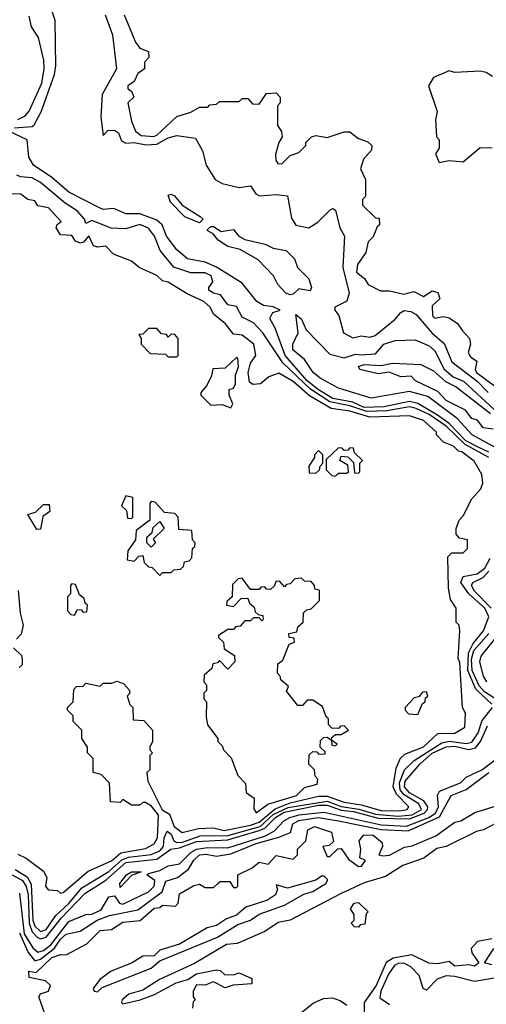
# Model space of a CAD drawing. Extents: x 2668140 to 2765664, y 823621 to 955240.
# Tile 212 of 256: x 2697021 to 2698666, y 874689 to 878158. Entities that reach past the tile are written whole.
import ezdxf

# ---------------------------------------------------------------- set-up
doc = ezdxf.new("R2010")
doc.units = 0

msp = doc.modelspace()

# ---------------------------------------------------------------- linework, layer by layer
at = {"layer": '0CON02XD'}
for points in [[(2697003.4, 877776.6), (2697065, 877781.2), (2697072.5, 877787.5), (2697096.6, 877833.4), (2697144, 877965), (2697148.8, 877995), (2697146.7, 878155), (2697135, 878190)], [(2697015, 877806.7), (2697040.7, 877819.3), (2697054.1, 877835.9), (2697098.8, 877935), (2697108, 877985), (2697106.2, 878015), (2697087.5, 878095), (2697063, 878133), (2697055, 878170)], [(2697322.5, 878175), (2697348.8, 878105), (2697362.5, 877985), (2697312.5, 877895), (2697307.5, 877815), (2697315, 877750), (2697332.3, 877767.7), (2697355, 877769.2), (2697369.3, 877759.3), (2697380.7, 877730.7), (2697395, 877722.5), (2697425, 877725.7), (2697466.8, 877716.8), (2697505, 877719.4), (2697545, 877742), (2697575, 877750), (2697640.7, 877740.7), (2697665.9, 877695.9), (2697678.8, 877645), (2697710, 877595), (2697735, 877581.2), (2697795, 877566.7), (2697835, 877572.5), (2697854.1, 877544.1), (2697867, 877537), (2697925, 877542.5), (2697965, 877537.5), (2697978.8, 877458.8), (2697995, 877434.2), (2698040, 877425), (2698072.5, 877445), (2698115, 877487.5), (2698125, 877492.5), (2698135, 877487.5), (2698150, 877425), (2698166.7, 877395), (2698160, 877285), (2698182.5, 877195), (2698174.1, 877165.9), (2698132.5, 877145), (2698132.5, 877135), (2698146.4, 877116.4), (2698162.5, 877055), (2698195, 877036.7), (2698225, 877044), (2698255, 877039.2), (2698274.2, 877045.8), (2698345, 877102.5), (2698365, 877126.7), (2698376.4, 877133.6), (2698399.7, 877129.7), (2698418.8, 877118.8), (2698474.2, 877055), (2698517.6, 877017.6), (2698545, 876952.5), (2698634.1, 876884.1), (2698672.9, 876845)], [(2697390, 878175), (2697429.3, 878079.3), (2697445, 878057.5), (2697475.9, 878045.9), (2697476, 878025), (2697461.7, 878008.3), (2697460.8, 877985), (2697438.3, 877968.3), (2697425, 877940), (2697402.5, 877925), (2697402.5, 877915), (2697415.8, 877905.8), (2697424.2, 877885), (2697402.5, 877865), (2697415, 877800), (2697430, 877765), (2697449.5, 877749.5), (2697493.6, 877746.4), (2697505, 877751.2), (2697575, 877817.5), (2697625, 877832.5), (2697655, 877850), (2697685, 877850), (2697691.7, 877858.3), (2697715, 877860), (2697725, 877870), (2697795, 877870), (2697805, 877880), (2697825, 877880), (2697841.7, 877861.7), (2697865, 877860), (2697891.7, 877898.3), (2697925, 877900), (2697940, 877885), (2697940, 877865), (2697930, 877855), (2697930, 877785), (2697943.9, 877763.9), (2697946.7, 877745), (2697934.2, 877725.8), (2697923, 877683), (2697923.6, 877663.6), (2697931.7, 877651.7), (2697945, 877650), (2697975, 877680), (2698005, 877690), (2698030, 877715), (2698030, 877725), (2698050, 877745), (2698065, 877750), (2698105, 877742.5), (2698165, 877762.5), (2698185, 877762.5), (2698215, 877740), (2698248.3, 877728.3), (2698262.5, 877715), (2698261.7, 877698.3), (2698233, 877667), (2698223, 877633), (2698240, 877595), (2698240, 877535), (2698230, 877525), (2698230, 877505), (2698275, 877460), (2698288.3, 877458.3), (2698290, 877435), (2698281.7, 877428.3), (2698267, 877393), (2698250, 877375), (2698241.7, 877338.3), (2698212.5, 877295), (2698208.3, 877268.3), (2698236.4, 877246.4), (2698250, 877225), (2698293, 877203), (2698325, 877202.5), (2698375, 877191.2), (2698410.7, 877200.7), (2698445, 877182.5), (2698475, 877203.3), (2698495, 877196.7), (2698502.5, 877175), (2698475, 877150), (2698476.7, 877115), (2698485, 877106.7), (2698515, 877112.5), (2698535, 877107.5), (2698565, 877087.5), (2698581.7, 877061.7), (2698606.7, 877035), (2698610, 877015), (2698602.5, 876985), (2698610.7, 876970.7), (2698632.5, 876955), (2698626.7, 876925), (2698631.2, 876915), (2698695, 876867.5)], [(2698688.3, 877958.3), (2698665, 877972.5), (2698645, 877976.7), (2698555, 877972.5), (2698535, 877977.5), (2698480, 877955), (2698462.5, 877925), (2698492.5, 877835), (2698487.5, 877805), (2698490, 877745), (2698500, 877735), (2698500, 877705), (2698487.5, 877685), (2698500, 877655), (2698535, 877662.5), (2698585, 877657.5), (2698645, 877707.5), (2698687, 877707)], [(2698675, 876634.6), (2698637.9, 876652.1), (2698594.4, 876674.4), (2698535.2, 876735.2), (2698494.4, 876765), (2698425, 876805.5), (2698395, 876812.9), (2698306, 876794), (2698235, 876791.6), (2698195, 876810), (2698125, 876822.9), (2698074.3, 876854.3), (2698035, 876885.5), (2697957.1, 876975), (2697921.7, 877071.7), (2697903.3, 877105), (2697913.6, 877126.4), (2697940, 877135), (2697915, 877146), (2697880.9, 877150.9), (2697856.7, 877165), (2697805, 877230), (2697715, 877285.8), (2697675, 877304.2), (2697613.3, 877315), (2697575, 877346.7), (2697538.8, 877395), (2697523.8, 877435), (2697505, 877452), (2697445, 877474.2), (2697395, 877473.8), (2697353, 877493), (2697315, 877488.8), (2697305, 877493.8), (2697195, 877550), (2697135, 877602), (2697070, 877645), (2697053.9, 877673.9), (2697047.5, 877735), (2696983.3, 877765)], [(2697704.1, 877194.1), (2697687.5, 877205), (2697687.5, 877215), (2697702.5, 877235), (2697695.7, 877255.7), (2697675, 877266.2), (2697625, 877266.7), (2697565, 877286.7), (2697516.7, 877345), (2697495.9, 877395.9), (2697475, 877423.3), (2697445, 877436.2), (2697395, 877421.2), (2697344.1, 877424.1), (2697275, 877450), (2697255, 877440), (2697250, 877455), (2697224.2, 877484.2), (2697181.2, 877511.2), (2697094.1, 877584.1), (2697065, 877601.2), (2697023.9, 877603.9), (2697010.7, 877610.7)], [(2697495.6, 875254.4), (2697507.1, 875275), (2697510, 875355), (2697486.4, 875386.4), (2697465, 875400), (2697455, 875400), (2697445, 875390), (2697415, 875390), (2697385, 875410), (2697375, 875400), (2697341.7, 875401.7), (2697338.3, 875468.3), (2697308.3, 875498.3), (2697280, 875505), (2697280, 875555), (2697260, 875575), (2697260, 875595), (2697240, 875625), (2697240, 875655), (2697210, 875685), (2697210, 875705), (2697190, 875725), (2697190, 875735), (2697210, 875755), (2697211.7, 875798.3), (2697221.7, 875808.3), (2697245, 875810), (2697255, 875820), (2697305, 875810), (2697315, 875820), (2697345, 875820), (2697365, 875827.5), (2697388.3, 875818.3), (2697407, 875797), (2697410, 875785), (2697400, 875775), (2697410, 875745), (2697420, 875735), (2697421.7, 875691.7), (2697458.3, 875688.3), (2697490, 875655), (2697490, 875615), (2697480, 875595), (2697480, 875585), (2697490, 875575), (2697480, 875565), (2697480, 875515), (2697470, 875505), (2697472.5, 875475), (2697523.9, 875373.9), (2697548.9, 875358.9), (2697566, 875315), (2697594.1, 875294.1), (2697651.2, 875308.8), (2697705, 875310), (2697741.7, 875301.7), (2697835, 875320), (2697865, 875330.5), (2697922, 875378), (2697975, 875398.2), (2698075, 875421.9), (2698105, 875421.9), (2698165, 875400.6), (2698225, 875392.2), (2698295, 875371.5), (2698360.5, 875370.5), (2698387.5, 875375), (2698392.5, 875385), (2698349.1, 875429.1), (2698338.1, 875455), (2698348.8, 875521.2), (2698363.9, 875556.1), (2698379.3, 875570.7), (2698445, 875596), (2698495, 875643.3), (2698555, 875643.8), (2698590, 875665), (2698592.5, 875715), (2698582.5, 875735), (2698573, 875893), (2698567, 875907), (2698572.5, 876005), (2698570, 876025), (2698560, 876035), (2698560, 876085), (2698540, 876115), (2698532.5, 876155), (2698530, 876265), (2698545, 876280), (2698585, 876280), (2698600, 876295), (2698600, 876325), (2698571.7, 876331.7), (2698560, 876345), (2698560, 876365), (2698570, 876395), (2698585, 876410), (2698615, 876470), (2698646.7, 876505), (2698653.3, 876525), (2698650, 876555), (2698623, 876603), (2698580, 876635), (2698567.5, 876637.5), (2698550, 876655), (2698515, 876670), (2698490, 876695), (2698490, 876705), (2698445, 876746.2), (2698395, 876762.5), (2698255, 876758.1), (2698185, 876778.9), (2698118.7, 876788.7), (2698042.5, 876832.5), (2697985, 876883.3), (2697935, 876912.5), (2697900, 876900), (2697870, 876875), (2697843, 876873), (2697831.2, 876881.2), (2697826.2, 876915), (2697835, 876947.5), (2697853.3, 876975), (2697846.7, 877015), (2697805, 877046.7), (2697775, 877050), (2697746.4, 877086.4), (2697705, 877120), (2697692.5, 877145), (2697670, 877165), (2697611.7, 877191.7), (2697545, 877233.8), (2697525, 877238), (2697505, 877256.7), (2697442.5, 877285), (2697415, 877307.5), (2697351.7, 877331.7), (2697325, 877360), (2697295, 877356.7), (2697281.7, 877361.7), (2697265, 877396.7), (2697246.2, 877373.8), (2697235, 877371.2), (2697218, 877378), (2697205, 877397.5), (2697165, 877400), (2697150, 877425), (2697153.6, 877436.4), (2697167, 877447), (2697122.5, 877495), (2697085, 877502.5), (2697075, 877520), (2697050, 877525), (2697025, 877543.3), (2696994.1, 877544.1)], [(2697655, 877442.5), (2697603.6, 877463.6), (2697552.5, 877515), (2697545, 877540), (2697555, 877543.3), (2697567.3, 877537.3), (2697594.2, 877504.2), (2697657.5, 877465), (2697667.5, 877455), (2697655, 877442.5)], [(2697975, 877188.1), (2697959.2, 877195), (2697931.2, 877225), (2697915.8, 877255.8), (2697862.3, 877312.3), (2697797.9, 877347.9), (2697755, 877358.8), (2697720.9, 877380.9), (2697703.8, 877403.8), (2697682.5, 877415), (2697685, 877420), (2697695, 877430), (2697705, 877430), (2697731.7, 877411.7), (2697775, 877418.8), (2697793.3, 877395), (2697815, 877383.8), (2697887, 877367), (2697915, 877352.5), (2697960, 877345), (2697990, 877315), (2698000, 877285), (2698040, 877245), (2698050, 877215), (2698045, 877202.5), (2698005, 877210), (2697985, 877190.8), (2697975, 877188.1)], [(2698675.3, 876615.3), (2698591.5, 876661.5), (2698525, 876725.5), (2698465, 876766.5), (2698418.3, 876788.3), (2698395, 876794.4), (2698315, 876779.6), (2698245, 876777.5), (2698185, 876797.7), (2698115, 876811.8), (2698046.8, 876856.8), (2697949.1, 876949.1), (2697878.8, 877055), (2697845, 877090), (2697805, 877110), (2697785, 877147.5), (2697755, 877153.3), (2697728.8, 877188.8), (2697704.1, 877194.1)], [(2698712.4, 876642.4), (2698616, 876695), (2698562.9, 876752.9), (2698460, 876830), (2698395, 876848.1), (2698260, 876825), (2698145, 876859.2), (2698080, 876895), (2698056.2, 876915), (2698025, 876961.2), (2697984.4, 876995), (2697984.4, 877015), (2698002.5, 877055), (2697995, 877118.8), (2698015, 877103.3), (2698031.2, 877065), (2698115, 876980), (2698165, 876966.9), (2698205, 876980), (2698225, 876977.5), (2698275, 876981.2), (2698305, 877014.3), (2698345, 877028.1), (2698415, 877030), (2698465, 877008.6), (2698485, 876991.2), (2698517.3, 876927.3), (2698549.6, 876899.6), (2698585.6, 876885), (2698695, 876783.3)], [(2697575, 876970), (2697580, 876975), (2697580, 877035), (2697568.3, 877048.3), (2697555, 877050), (2697545, 877040), (2697538.3, 877048.3), (2697521.7, 877051.7), (2697505, 877070), (2697475, 877070), (2697455, 877050), (2697441.7, 877048.3), (2697450, 877035), (2697450, 877015), (2697481.7, 876981.7), (2697535, 876980), (2697545, 876970), (2697575, 876970)], [(2697765, 876790), (2697772.5, 876805), (2697760, 876835), (2697760, 876855), (2697775, 876860), (2697782.5, 876875), (2697782.5, 876905), (2697792.5, 876935), (2697790, 876965), (2697785, 876967.5), (2697745, 876930), (2697701.7, 876928.3), (2697697, 876903), (2697680.7, 876869.3), (2697660, 876845), (2697660, 876835), (2697695, 876800), (2697735, 876802.5), (2697765, 876790)], [(2698690, 876715), (2698655, 876720), (2698635, 876747.5), (2698615, 876752.5), (2698592.5, 876782.5), (2698525, 876816), (2698495, 876847.5), (2698416.2, 876886.2), (2698401.7, 876901.7), (2698365, 876900), (2698323.6, 876916.4), (2698285, 876910), (2698220, 876925), (2698215, 876936.7), (2698235, 876943.3), (2698295, 876940), (2698335, 876947.5), (2698435, 876943.3), (2698480.5, 876920.5), (2698522.8, 876882.8), (2698560, 876865), (2698680.5, 876770.5)], [(2698135, 876550), (2698145, 876560), (2698175, 876560), (2698180, 876565), (2698178.3, 876588.3), (2698150, 876605), (2698155, 876620), (2698178.3, 876618.3), (2698198.3, 876598.3), (2698201.7, 876561.7), (2698215, 876560), (2698220, 876565), (2698220, 876595), (2698230, 876605), (2698201.7, 876631.7), (2698198.3, 876648.3), (2698185, 876650), (2698178.3, 876641.7), (2698165, 876640), (2698158.3, 876648.3), (2698145, 876650), (2698101.7, 876608.3), (2698101.7, 876571.7), (2698121.7, 876551.7), (2698135, 876550)], [(2698065, 876560), (2698078.3, 876571.7), (2698080, 876585), (2698090, 876595), (2698090, 876625), (2698075, 876640), (2698060, 876625), (2698060, 876615), (2698040, 876585), (2698041.7, 876561.7), (2698065, 876560)], [(2697415, 876400), (2697420, 876405), (2697420, 876475), (2697395, 876480), (2697380, 876445), (2697398.3, 876428.3), (2697401.7, 876401.7), (2697415, 876400)], [(2697081.7, 876361.7), (2697050, 876415), (2697077, 876423), (2697105, 876450), (2697125, 876450), (2697127.5, 876425), (2697103, 876407), (2697095, 876362.5), (2697081.7, 876361.7)], [(2697515, 876200), (2697525, 876210), (2697555, 876210), (2697565, 876220), (2697588.3, 876221.7), (2697598.3, 876231.7), (2697601.7, 876248.3), (2697618.3, 876251.7), (2697628.3, 876261.7), (2697630, 876295), (2697638.3, 876301.7), (2697640, 876315), (2697630, 876325), (2697628.3, 876358.3), (2697581.7, 876361.7), (2697580, 876405), (2697568.3, 876418.3), (2697531.7, 876421.7), (2697498.3, 876458.3), (2697485, 876460), (2697480, 876455), (2697480, 876395), (2697431.7, 876358.3), (2697430, 876325), (2697403, 876287), (2697400, 876255), (2697425, 876250), (2697441.7, 876268.3), (2697455, 876270), (2697460, 876245), (2697475, 876230), (2697488.3, 876228.3), (2697515, 876200)], [(2697485, 876300), (2697470, 876315), (2697470, 876335), (2697488.3, 876351.7), (2697491.7, 876368.3), (2697515, 876390), (2697530, 876365), (2697491.7, 876328.3), (2697500, 876315), (2697485, 876300)], [(2698685, 875746.2), (2698628.6, 875798.6), (2698600.9, 875865), (2698602.9, 875927.1), (2698619.8, 875960.2), (2698656, 876005), (2698675.5, 876054.5), (2698661.4, 876085), (2698604.6, 876134.6), (2698576, 876175), (2698584.3, 876195.7), (2698634.3, 876205.7), (2698660.8, 876225), (2698679.4, 876260.6)], [(2698683.6, 876085), (2698624.3, 876145), (2698614.2, 876165), (2698618.8, 876175), (2698655, 876193.1), (2698674.5, 876215)], [(2697215, 876060), (2697225, 876080), (2697238.3, 876078.3), (2697245, 876070), (2697258.3, 876071.7), (2697260, 876095), (2697251.7, 876101.7), (2697248.3, 876118.3), (2697231.7, 876131.7), (2697218.3, 876168.3), (2697205, 876170), (2697200, 876165), (2697200, 876135), (2697190, 876125), (2697190, 876075), (2697201.7, 876061.7), (2697215, 876060)], [(2697855, 875363.3), (2697895.7, 875394.3), (2697997.5, 875425), (2698025, 875452.5), (2698070, 875465), (2698071.7, 875481.7), (2698063, 875493), (2698060, 875515), (2698040, 875535), (2698041.7, 875568.3), (2698055, 875580), (2698068.3, 875578.3), (2698075, 875570), (2698098.3, 875571.7), (2698098.3, 875578.3), (2698080, 875595), (2698081.7, 875618.3), (2698091.7, 875628.3), (2698105, 875630), (2698120, 875620), (2698121.7, 875601.7), (2698135, 875600), (2698140, 875605), (2698120, 875620), (2698121.7, 875628.3), (2698135, 875640), (2698155, 875640), (2698180, 875655), (2698165, 875670), (2698151.7, 875668.3), (2698145, 875660), (2698121.7, 875661.7), (2698110, 875675), (2698110, 875695), (2698101.7, 875701.7), (2698088.3, 875738.3), (2698055, 875760), (2698035, 875760), (2698018.3, 875741.7), (2698001.7, 875741.7), (2697961.7, 875791.7), (2697968.3, 875808.3), (2697941.7, 875831.7), (2697940, 875845), (2697930, 875855), (2697931.7, 875888.3), (2697948.3, 875901.7), (2697971.7, 875958.3), (2697990, 875965), (2697988.3, 875978.3), (2697971.7, 875981.7), (2697970, 875995), (2697998.3, 876001.7), (2698001.7, 876018.3), (2698020, 876035), (2698021.7, 876068.3), (2698031.7, 876078.3), (2698048.3, 876081.7), (2698078.3, 876111.7), (2698078.3, 876148.3), (2698061.7, 876151.7), (2698060, 876165), (2698048.3, 876178.3), (2698025, 876180), (2698015, 876190), (2697991.7, 876188.3), (2697975, 876170), (2697961.7, 876168.3), (2697955, 876160), (2697938.3, 876178.3), (2697925, 876180), (2697918.3, 876161.7), (2697905, 876150), (2697891.7, 876151.7), (2697885, 876160), (2697871.7, 876158.3), (2697865, 876150), (2697835, 876150), (2697805, 876190), (2697791.7, 876188.3), (2697771.7, 876168.3), (2697770, 876125), (2697751.7, 876108.3), (2697750, 876095), (2697775, 876090), (2697801.7, 876118.3), (2697825, 876120), (2697831.7, 876101.7), (2697848.3, 876088.3), (2697851.7, 876071.7), (2697861.7, 876061.7), (2697878.3, 876058.3), (2697880, 876045), (2697875, 876040), (2697865, 876050), (2697845, 876050), (2697835, 876040), (2697815, 876040), (2697798.3, 876021.7), (2697781.7, 876018.3), (2697775, 876010), (2697755, 876010), (2697721.7, 875988.3), (2697721.7, 875981.7), (2697740, 875965), (2697741.7, 875941.7), (2697778.3, 875918.3), (2697780, 875895), (2697755, 875870), (2697725, 875900), (2697718.3, 875891.7), (2697701.7, 875888.3), (2697698.3, 875871.7), (2697671.7, 875848.3), (2697670, 875825), (2697680, 875815), (2697680, 875795), (2697670, 875785), (2697670, 875765), (2697680, 875755), (2697678.3, 875701.7), (2697683, 875673), (2697720, 875625), (2697720, 875615), (2697735, 875600), (2697740, 875585), (2697767, 875557), (2697790, 875495), (2697817, 875467), (2697820, 875435), (2697847.5, 875415), (2697847, 875377), (2697855, 875363.3)], [(2697016.4, 876146.4), (2697023, 876067), (2697033.3, 876025), (2697027, 875993), (2697010, 875975)], [(2698705, 875760), (2698659.4, 875789.4), (2698640.7, 875810.8), (2698616.2, 875865), (2698613.4, 875905), (2698622.5, 875935), (2698675.4, 875995)], [(2698667.5, 875825), (2698655.8, 875845), (2698643.5, 875895), (2698647.5, 875915), (2698700, 875980)], [(2697000, 875945), (2697027.5, 875917.5), (2697030, 875905), (2697030, 875885), (2697020, 875875)], [(2698425, 875710), (2698441.7, 875748.3), (2698450, 875755), (2698451.7, 875768.3), (2698460, 875775), (2698455, 875790), (2698441.7, 875788.3), (2698428.3, 875771.7), (2698411.7, 875768.3), (2698380, 875735), (2698380, 875725), (2698391.7, 875711.7), (2698425, 875710)], [(2697005, 875164.2), (2697048.2, 875138.2), (2697062.2, 875112.2), (2697067.5, 874985), (2697075, 874964), (2697095, 874945.7), (2697115, 874952.5), (2697148.9, 875001.1), (2697195, 875044.2), (2697240.6, 875099.4), (2697335, 875156.9), (2697381.6, 875198.4), (2697405, 875207.3), (2697485, 875216.9), (2697515, 875229.2), (2697528.6, 875245), (2697530, 875275), (2697541.2, 875298.8), (2697555, 875288.8), (2697564.4, 875264.4), (2697575, 875259.4), (2697595, 875260.5), (2697657.4, 875282.6), (2697755, 875283.1), (2697869.2, 875315), (2697915, 875357.1), (2697968, 875382), (2698105, 875404), (2698155, 875385.4), (2698216.5, 875376.5), (2698275, 875358.2), (2698355, 875351.6), (2698405, 875356.2), (2698438.1, 875375), (2698428.6, 875395), (2698377.1, 875427.1), (2698362.7, 875445), (2698360.5, 875469.5), (2698377.5, 875515), (2698412, 875548), (2698509.8, 875610.2), (2698535.5, 875615.5), (2698595, 875608.1), (2698615, 875612.9), (2698636.9, 875645), (2698650.9, 875689.1), (2698687.5, 875735)], [(2696994.4, 875145), (2697031.4, 875125), (2697044.1, 875104.1), (2697051.1, 875075), (2697054.7, 874974.7), (2697064.7, 874944.7), (2697082.5, 874925), (2697095, 874919.4), (2697115, 874925.6), (2697167.9, 874992.1), (2697250.9, 875079.1), (2697325, 875125.6), (2697395, 875188.5), (2697505, 875200.5), (2697554.6, 875235.4), (2697585, 875240.4), (2697645, 875262.7), (2697755, 875268.7), (2697865, 875300.6), (2697885, 875309.2), (2697922.7, 875347.3), (2697954, 875366), (2698075, 875390.3), (2698105, 875390.9), (2698155, 875373.2), (2698198, 875368), (2698285, 875344.7), (2698395, 875341.9), (2698447.5, 875362.5), (2698459.1, 875375), (2698459.5, 875385), (2698445.4, 875405.4), (2698395.9, 875434.1), (2698377.5, 875455), (2698380.5, 875475), (2698431.4, 875535), (2698475, 875573.3), (2698525, 875595.5), (2698555, 875598.8), (2698605, 875586.5), (2698627.5, 875592.5), (2698645.5, 875614.5), (2698670, 875670)], [(2697020.5, 875080.5), (2697037.4, 874937.4), (2697067.4, 874887.4), (2697085, 874872.9), (2697105, 874878.5), (2697131.6, 874898.4), (2697195, 874981.1), (2697254.3, 875005.7), (2697275, 875005.8), (2697307.9, 875022.1), (2697335, 875068), (2697355, 875071.2), (2697373.3, 875045), (2697385, 875041.2), (2697475.5, 875084.5), (2697495.8, 875105), (2697498, 875125), (2697470, 875145), (2697475, 875150), (2697515, 875160), (2697545, 875176.7), (2697585, 875184.2), (2697625.8, 875225), (2697645, 875235.4), (2697685, 875241.2), (2697755, 875240), (2697887.6, 875282.4), (2697919.8, 875300.2), (2697952.9, 875335), (2697973.1, 875346.9), (2698006.2, 875356.2), (2698095, 875366.1), (2698295, 875320.7), (2698385, 875315.9), (2698463.1, 875346.9), (2698487.4, 875362.6), (2698497.3, 875385), (2698494.1, 875425.9), (2698500.8, 875439.2), (2698575, 875469.2), (2698595, 875488.8), (2698650, 875515), (2698716.7, 875565)], [(2697020.7, 874940.7), (2697051.7, 874871.7), (2697075, 874842), (2697095, 874848.1), (2697143.9, 874886.1), (2697165, 874918), (2697185, 874936), (2697235, 874946.7), (2697294.5, 874985.5), (2697338.3, 875001.7), (2697438.3, 875021.7), (2697523.8, 875085), (2697537, 875123), (2697577.5, 875135), (2697616.7, 875165), (2697635, 875196.7), (2697655, 875215.7), (2697678.3, 875218.3), (2697715, 875211.2), (2697765, 875219.2), (2697854.6, 875255.4), (2697935, 875277.5), (2697976.2, 875293.8), (2697983.8, 875325), (2698005, 875336.9), (2698075, 875346.9), (2698145, 875335.5), (2698295, 875304.4), (2698390.5, 875299.5), (2698500.5, 875349.5), (2698542, 875425), (2698595, 875446), (2698675, 875505.7)], [(2697110, 874655), (2697088.8, 874715), (2697094.2, 874725.8), (2697122.5, 874735), (2697130, 874755), (2697111.7, 874771.7), (2697055, 874783.3), (2697053.9, 874806.1), (2697078.8, 874801.2), (2697135, 874853.8), (2697165, 874863.8), (2697185, 874863.3), (2697257.7, 874902.3), (2697305, 874948.8), (2697345, 874952.5), (2697385, 874978), (2697446.2, 874983.8), (2697495, 875028), (2697515, 875030), (2697525, 875037.5), (2697570, 875035), (2697580, 875045), (2697585, 875077.5), (2697635, 875107.5), (2697655, 875112.5), (2697675, 875100), (2697705, 875100), (2697720, 875115), (2697728.3, 875121.7), (2697761.7, 875121.7), (2697775, 875100), (2697785, 875100), (2697790, 875105), (2697790, 875145), (2697840.7, 875169.3), (2697865, 875190), (2697897, 875183), (2697925, 875212.5), (2697985, 875200), (2698000, 875215), (2698000, 875235), (2698030, 875265), (2698036.4, 875303.6), (2698060, 875315), (2698120, 875295), (2698127, 875263), (2698111.7, 875248.3), (2698090, 875245), (2698105, 875210), (2698115, 875210), (2698143, 875237), (2698155, 875237.5), (2698180.5, 875200.5), (2698215, 875174), (2698226.2, 875175), (2698240, 875195), (2698220, 875205), (2698223.3, 875235), (2698217.5, 875265), (2698234.2, 875285.8), (2698267.5, 875285), (2698299.3, 875259.3), (2698300, 875245), (2698287.5, 875215), (2698301.4, 875211.4), (2698325, 875214.4), (2698377.5, 875242.5), (2698405, 875246.7), (2698487.8, 875282.2), (2698555, 875330), (2698576.7, 875335), (2698625.8, 875364.2), (2698705, 875389.4)], [(2698767.9, 875362.1), (2698656.7, 875303.3), (2698632, 875298), (2698524.7, 875245.3), (2698491.7, 875238.3), (2698446.3, 875203.7), (2698371.7, 875178.3), (2698310.7, 875139.3), (2698235, 875116.4), (2698152.4, 875077.6), (2697975, 874985.5), (2697932.5, 874977.5), (2697885, 874945.4), (2697787.5, 874902.5), (2697750.4, 874899.6), (2697637.5, 874832.5), (2697514, 874776), (2697455, 874738.6), (2697406.2, 874725), (2697382.5, 874705), (2697380, 874695), (2697385, 874690), (2697446, 874704), (2697496.2, 874723.8), (2697572.5, 874765), (2697614.4, 874775.6), (2697644.3, 874795.7), (2697715, 874810), (2697728.3, 874808.3), (2697743.3, 874793.3), (2697775, 874792.5), (2697795, 874800), (2697839.3, 874779.3), (2697839.3, 874760.7), (2697773.9, 874756.1), (2697745, 874746.7), (2697705, 874767.5), (2697675, 874756.7), (2697645, 874757.5), (2697633.3, 874735), (2697632.5, 874715), (2697640, 874705), (2697633, 874697), (2697630, 874675)], [(2697015, 875217.5), (2697043.6, 875203.6), (2697105, 875157.5), (2697116.7, 875135), (2697112.5, 875105), (2697121.7, 875091.7), (2697155, 875090), (2697165, 875080), (2697175, 875082.5), (2697262.7, 875157.3), (2697345, 875194), (2697377.6, 875222.4), (2697465, 875238), (2697495.6, 875254.4)], [(2697375, 875100), (2697373.8, 875115), (2697397.5, 875145), (2697415, 875155.8), (2697450, 875155), (2697415, 875142.5), (2697375, 875100)], [(2697295, 874732.9), (2697312.2, 874747.8), (2697485, 874816), (2697515, 874842.5), (2697718.8, 874925), (2697790, 874970), (2697835, 874985.6), (2697865, 875005.8), (2697955, 875037.8), (2698023.4, 875076.6), (2698055, 875085.7), (2698100, 875115), (2698107, 875127), (2698095, 875140), (2698085, 875140), (2698065, 875126.7), (2697965, 875097.5), (2697925, 875110), (2697930, 875095), (2697923.3, 875075), (2697895, 875056), (2697818.8, 875031.2), (2697785, 875003.3), (2697750, 874990), (2697715, 874966.2), (2697682.1, 874957.9), (2697585, 874901.2), (2697515, 874879.2), (2697495, 874860), (2697455, 874858), (2697415, 874834), (2697344.3, 874805.7), (2697304.2, 874775.8), (2697280, 874745), (2697283.8, 874735), (2697295, 874732.9)], [(2698215, 874960), (2698201.7, 874961.7), (2698190, 874975), (2698200, 874985), (2698200, 875005), (2698187.5, 875025), (2698200, 875045), (2698215, 875047.5), (2698250, 875015), (2698243, 875007), (2698238.3, 874971.7), (2698221.7, 874968.3), (2698215, 874960)], [(2698685, 874920), (2698635, 874910), (2698612.5, 874885), (2698615, 874870), (2698640, 874835), (2698625, 874823.3), (2698605, 874827.5), (2698555, 874823.3), (2698535, 874840), (2698495, 874831.2), (2698463.6, 874833.6), (2698403.6, 874863.6), (2698338.3, 874851.7), (2698313.4, 874836.6), (2698277.5, 874755), (2698236, 874695), (2698235, 874652.5)], [(2698685, 874827.5), (2698660, 874835), (2698692.5, 874885)], [(2698715.5, 874784.5), (2698625, 874768.8), (2698555, 874786.9), (2698525, 874788.6), (2698493.2, 874776.8), (2698455, 874738.8), (2698443.8, 874745), (2698429.8, 874789.8), (2698400.3, 874820.3), (2698375, 874834.3), (2698355, 874832.9), (2698342, 874825), (2698320.8, 874795), (2698294.3, 874735), (2698291.2, 874711.2), (2698325, 874688)], [(2698174.2, 874684.2), (2698151.2, 874701.2), (2698125, 874710), (2698091.4, 874708.6), (2698056.9, 874693.1), (2697972.5, 874625)]]:
    msp.add_lwpolyline(points, dxfattribs=at)

doc.saveas('drawing.dxf')
